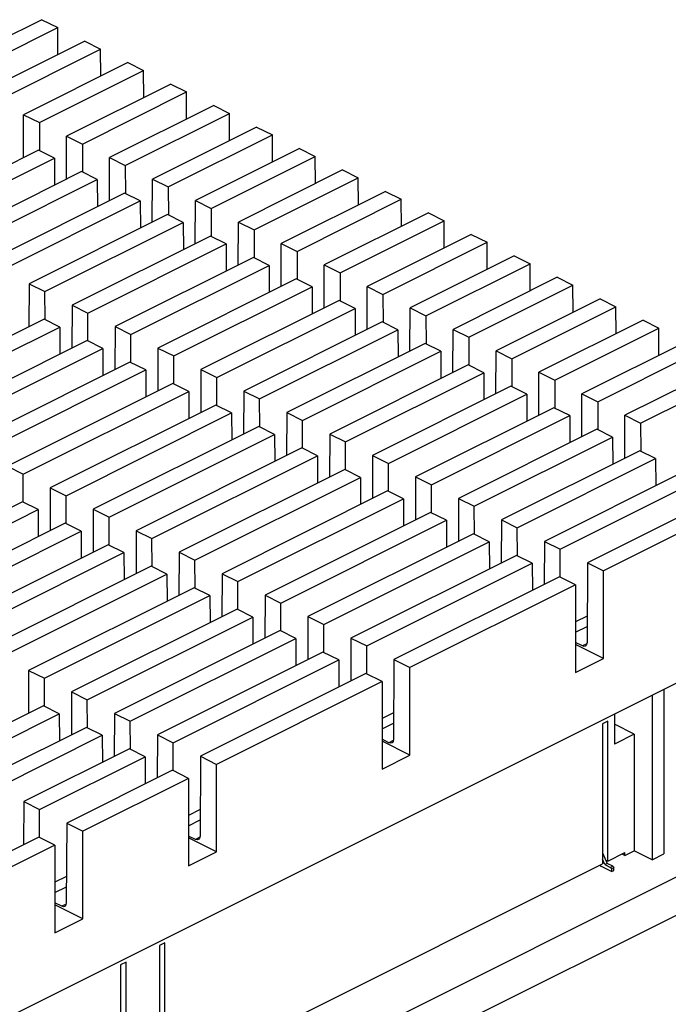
# Paper-space layout '005_EXP_CORICANT_PE_DRAWING_3_3' of a CAD drawing. Header units: millimetres. Extents: x 6 to 413, y 7 to 290.
# Tile 41 of 46: x 290 to 308, y 212 to 239. Entities that reach past the tile are written whole.
import ezdxf

# ---------------------------------------------------------------- set-up
doc = ezdxf.new("R2010")
doc.units = ezdxf.units.MM
doc.header["$LTSCALE"] = 23.1
for name, color, linetype in [('___J1_02_BL490', 7, 'CONTINUOUS'), ('PCOM_B702_A__HEATSINK_BL467', 7, 'CONTINUOUS'), ('PCOM_B702_PCB_02_BL474', 7, 'CONTINUOUS')]:
    doc.layers.add(name, color=color, linetype=linetype)

# ---------------------------------------------------------------- blocks, each defined once
blk = doc.blocks.new('PCOM_B702_A__HEATSINK_BL467', base_point=(273.05, 223.585))
at = {"layer": 'PCOM_B702_A__HEATSINK_BL467', "color": 7, "linetype": 'Continuous'}
for p, q in [((290.643, 238.858), (287.8, 237.436)), ((290.643, 238.858), (291.073, 238.643)), ((288.23, 237.221), (291.073, 238.643)), ((291.076, 237.902), (291.073, 238.643)), ((291.815, 238.272), (288.972, 236.85)), ((291.815, 238.272), (292.245, 238.056)), ((289.403, 236.635), (292.245, 238.056)), ((292.248, 237.316), (292.245, 238.056)), ((292.987, 237.686), (290.144, 236.264)), ((292.987, 237.686), (293.417, 237.47)), ((290.575, 236.049), (293.417, 237.47)), ((293.421, 236.73), (293.417, 237.47)), ((294.159, 237.099), (291.317, 235.678)), ((294.159, 237.099), (294.59, 236.884)), ((291.747, 235.463), (294.59, 236.884)), ((294.593, 236.144), (294.59, 236.884)), ((295.331, 236.513), (292.489, 235.092)), ((292.919, 234.877), (295.762, 236.298)), ((295.331, 236.513), (295.762, 236.298)), ((295.765, 235.558), (295.762, 236.298)), ((290.139, 235.089), (290.144, 236.264)), ((290.144, 236.264), (290.575, 236.049)), ((290.575, 236.049), (290.578, 235.284)), ((296.503, 235.927), (293.661, 234.506)), ((296.503, 235.927), (296.934, 235.712)), ((291.311, 234.503), (291.317, 235.678)), ((291.317, 235.678), (291.747, 235.463)), ((291.747, 235.463), (291.75, 234.698)), ((294.091, 234.291), (296.934, 235.712)), ((296.937, 234.972), (296.934, 235.712)), ((290.553, 235.296), (286.777, 233.408)), ((290.983, 235.081), (290.553, 235.296)), ((297.676, 235.341), (294.833, 233.92)), ((297.676, 235.341), (298.106, 235.126)), ((287.207, 233.193), (290.983, 235.081)), ((290.983, 235.081), (290.987, 234.341)), ((292.484, 233.917), (292.489, 235.092)), ((292.489, 235.092), (292.919, 234.877)), ((295.263, 233.705), (298.106, 235.126)), ((298.109, 234.386), (298.106, 235.126)), ((291.725, 234.71), (287.949, 232.822)), ((292.155, 234.495), (291.725, 234.71)), ((292.919, 234.877), (292.922, 234.112)), ((298.848, 234.755), (296.005, 233.334)), ((298.848, 234.755), (299.278, 234.54)), ((288.38, 232.607), (292.155, 234.495)), ((292.155, 234.495), (292.159, 233.755)), ((293.656, 233.331), (293.661, 234.506)), ((293.661, 234.506), (294.091, 234.291)), ((296.436, 233.119), (299.278, 234.54)), ((299.281, 233.8), (299.278, 234.54)), ((292.897, 234.124), (289.121, 232.236)), ((293.328, 233.909), (292.897, 234.124)), ((294.091, 234.291), (294.095, 233.525)), ((300.02, 234.169), (297.177, 232.748)), ((300.02, 234.169), (300.45, 233.954)), ((289.552, 232.021), (293.328, 233.909)), ((293.328, 233.909), (293.331, 233.169)), ((294.828, 232.745), (294.833, 233.92)), ((294.833, 233.92), (295.263, 233.705)), ((297.608, 232.533), (300.45, 233.954)), ((300.454, 233.214), (300.45, 233.954)), ((295.263, 233.705), (295.267, 232.939)), ((301.192, 233.583), (298.35, 232.162)), ((301.192, 233.583), (301.623, 233.368)), ((294.069, 233.538), (290.293, 231.65)), ((290.724, 231.435), (294.5, 233.323)), ((294.5, 233.323), (294.069, 233.538)), ((294.5, 233.323), (294.503, 232.583)), ((296, 232.159), (296.005, 233.334)), ((296.005, 233.334), (296.436, 233.119)), ((298.78, 231.946), (301.623, 233.368)), ((301.626, 232.628), (301.623, 233.368)), ((296.436, 233.119), (296.439, 232.353)), ((295.242, 232.952), (291.466, 231.064)), ((295.672, 232.737), (295.242, 232.952)), ((302.364, 232.997), (299.522, 231.576)), ((299.952, 231.36), (302.795, 232.782)), ((302.364, 232.997), (302.795, 232.782)), ((302.798, 232.041), (302.795, 232.782)), ((291.896, 230.849), (295.672, 232.737)), ((295.672, 232.737), (295.675, 231.997)), ((297.172, 231.573), (297.177, 232.748)), ((297.177, 232.748), (297.608, 232.533)), ((297.608, 232.533), (297.611, 231.767)), ((296.414, 232.366), (292.638, 230.478)), ((296.844, 232.151), (296.414, 232.366)), ((303.537, 232.411), (300.694, 230.989)), ((303.537, 232.411), (303.967, 232.196)), ((293.068, 230.263), (296.844, 232.151)), ((296.844, 232.151), (296.847, 231.411)), ((298.344, 230.987), (298.35, 232.162)), ((298.35, 232.162), (298.78, 231.946)), ((301.124, 230.774), (303.967, 232.196)), ((303.97, 231.455), (303.967, 232.196)), ((297.586, 231.78), (293.81, 229.892)), ((298.016, 231.565), (297.586, 231.78)), ((298.78, 231.946), (298.783, 231.181)), ((304.709, 231.825), (301.866, 230.403)), ((304.709, 231.825), (305.139, 231.609)), ((290.293, 231.65), (290.288, 230.475)), ((290.293, 231.65), (290.724, 231.435)), ((290.727, 230.67), (290.724, 231.435)), ((294.24, 229.677), (298.016, 231.565)), ((298.016, 231.565), (298.02, 230.824)), ((299.517, 230.401), (299.522, 231.576)), ((299.522, 231.576), (299.952, 231.36)), ((302.297, 230.188), (305.139, 231.609)), ((305.142, 230.869), (305.139, 231.609)), ((298.758, 231.194), (294.982, 229.306)), ((299.189, 230.978), (298.758, 231.194)), ((299.952, 231.36), (299.956, 230.595)), ((305.881, 231.239), (303.038, 229.817)), ((305.881, 231.239), (306.311, 231.023)), ((291.466, 231.064), (291.46, 229.889)), ((291.466, 231.064), (291.896, 230.849)), ((295.413, 229.091), (299.189, 230.978)), ((299.189, 230.978), (299.192, 230.238)), ((300.689, 229.815), (300.694, 230.989)), ((300.694, 230.989), (301.124, 230.774)), ((303.469, 229.602), (306.311, 231.023)), ((306.315, 230.283), (306.311, 231.023)), ((290.702, 230.682), (286.184, 228.423)), ((291.132, 230.467), (290.702, 230.682)), ((291.899, 230.083), (291.896, 230.849)), ((301.124, 230.774), (301.128, 230.009)), ((307.053, 230.652), (304.211, 229.231)), ((307.053, 230.652), (307.484, 230.437)), ((286.614, 228.208), (291.132, 230.467)), ((291.132, 230.467), (291.136, 229.727)), ((292.638, 230.478), (292.633, 229.303)), ((292.638, 230.478), (293.068, 230.263)), ((299.93, 230.608), (296.154, 228.72)), ((296.585, 228.504), (300.361, 230.392)), ((300.361, 230.392), (299.93, 230.608)), ((300.361, 230.392), (300.364, 229.652)), ((301.861, 229.229), (301.866, 230.403)), ((301.866, 230.403), (302.297, 230.188)), ((304.641, 229.016), (307.484, 230.437)), ((307.487, 229.697), (307.484, 230.437)), ((291.874, 230.096), (287.356, 227.837)), ((292.305, 229.881), (291.874, 230.096)), ((293.072, 229.497), (293.068, 230.263)), ((302.297, 230.188), (302.3, 229.423)), ((287.786, 227.622), (292.305, 229.881)), ((292.305, 229.881), (292.308, 229.141)), ((293.81, 229.892), (293.805, 228.717)), ((293.81, 229.892), (294.24, 229.677)), ((301.102, 230.022), (297.327, 228.134)), ((301.533, 229.806), (301.102, 230.022)), ((308.225, 230.066), (305.383, 228.645)), ((305.813, 228.43), (308.656, 229.851)), ((294.244, 228.911), (294.24, 229.677)), ((297.757, 227.918), (301.533, 229.806)), ((301.533, 229.806), (301.536, 229.066)), ((303.033, 228.642), (303.038, 229.817)), ((303.038, 229.817), (303.469, 229.602)), ((303.469, 229.602), (303.472, 228.837)), ((293.046, 229.51), (288.528, 227.251)), ((288.958, 227.036), (293.477, 229.295)), ((293.477, 229.295), (293.046, 229.51)), ((293.477, 229.295), (293.48, 228.555)), ((294.982, 229.306), (294.977, 228.131)), ((294.982, 229.306), (295.413, 229.091)), ((302.275, 229.435), (298.499, 227.547)), ((302.705, 229.22), (302.275, 229.435)), ((309.397, 229.48), (306.555, 228.059)), ((295.416, 228.325), (295.413, 229.091)), ((298.929, 227.332), (302.705, 229.22)), ((302.705, 229.22), (302.708, 228.48)), ((304.205, 228.056), (304.211, 229.231)), ((304.211, 229.231), (304.641, 229.016)), ((304.641, 229.016), (304.644, 228.251)), ((306.985, 227.844), (309.828, 229.265)), ((294.219, 228.924), (289.7, 226.665)), ((294.649, 228.709), (294.219, 228.924)), ((303.447, 228.849), (299.671, 226.961)), ((303.877, 228.634), (303.447, 228.849)), ((290.13, 226.449), (294.649, 228.709)), ((294.649, 228.709), (294.652, 227.969)), ((296.154, 228.72), (296.149, 227.545)), ((296.154, 228.72), (296.585, 228.504)), ((296.588, 227.739), (296.585, 228.504)), ((300.101, 226.746), (303.877, 228.634)), ((303.877, 228.634), (303.88, 227.894)), ((305.378, 227.47), (305.383, 228.645)), ((305.383, 228.645), (305.813, 228.43)), ((295.391, 228.338), (290.872, 226.079)), ((295.821, 228.123), (295.391, 228.338)), ((304.619, 228.263), (300.843, 226.375)), ((305.049, 228.048), (304.619, 228.263)), ((305.813, 228.43), (305.816, 227.665)), ((291.303, 225.863), (295.821, 228.123)), ((295.821, 228.123), (295.824, 227.382)), ((297.327, 228.134), (297.321, 226.959)), ((297.327, 228.134), (297.757, 227.918)), ((301.273, 226.16), (305.049, 228.048)), ((305.049, 228.048), (305.053, 227.308)), ((306.55, 226.884), (306.555, 228.059)), ((306.555, 228.059), (306.985, 227.844)), ((296.563, 227.752), (292.044, 225.492)), ((296.993, 227.536), (296.563, 227.752)), ((297.76, 227.153), (297.757, 227.918)), ((305.791, 227.677), (302.015, 225.789)), ((306.222, 227.462), (305.791, 227.677)), ((306.985, 227.844), (306.989, 227.078)), ((292.475, 225.277), (296.993, 227.536)), ((296.993, 227.536), (296.997, 226.796)), ((298.499, 227.547), (298.494, 226.373)), ((298.499, 227.547), (298.929, 227.332)), ((302.446, 225.574), (306.222, 227.462)), ((306.222, 227.462), (306.225, 226.722)), ((297.735, 227.166), (293.217, 224.906)), ((298.165, 226.95), (297.735, 227.166)), ((298.932, 226.567), (298.929, 227.332)), ((293.647, 224.691), (298.165, 226.95)), ((298.165, 226.95), (298.169, 226.21)), ((299.671, 226.961), (299.666, 225.787)), ((299.671, 226.961), (300.101, 226.746)), ((306.963, 227.091), (303.187, 225.203)), ((303.618, 224.988), (307.394, 226.876)), ((307.394, 226.876), (306.963, 227.091)), ((307.394, 226.876), (307.397, 226.136)), ((289.7, 226.665), (290.13, 226.449)), ((300.105, 225.981), (300.101, 226.746)), ((290.134, 225.684), (290.13, 226.449)), ((298.907, 226.58), (294.389, 224.32)), ((294.819, 224.105), (299.338, 226.364)), ((299.338, 226.364), (298.907, 226.58)), ((299.338, 226.364), (299.341, 225.624)), ((300.843, 226.375), (300.838, 225.2)), ((300.843, 226.375), (301.273, 226.16)), ((308.136, 226.505), (304.36, 224.617)), ((290.872, 226.079), (290.867, 224.904)), ((290.872, 226.079), (291.303, 225.863)), ((301.277, 225.395), (301.273, 226.16)), ((304.79, 224.402), (308.566, 226.29)), ((291.306, 225.098), (291.303, 225.863)), ((300.079, 225.993), (295.561, 223.734)), ((300.51, 225.778), (300.079, 225.993)), ((302.015, 225.789), (302.01, 224.614)), ((302.015, 225.789), (302.446, 225.574)), ((309.308, 225.919), (305.532, 224.031)), ((290.109, 225.697), (285.59, 223.438)), ((290.539, 225.482), (290.109, 225.697)), ((295.991, 223.519), (300.51, 225.778)), ((300.51, 225.778), (300.513, 225.038)), ((302.449, 224.809), (302.446, 225.574)), ((309.748, 225.699), (305.972, 223.811)), ((286.021, 223.222), (290.539, 225.482)), ((290.539, 225.482), (290.542, 224.741)), ((292.044, 225.492), (292.039, 224.318)), ((292.044, 225.492), (292.475, 225.277)), ((292.478, 224.512), (292.475, 225.277)), ((301.252, 225.407), (296.733, 223.148)), ((301.682, 225.192), (301.252, 225.407)), ((291.281, 225.111), (286.762, 222.851)), ((291.711, 224.895), (291.281, 225.111)), ((297.164, 222.933), (301.682, 225.192)), ((301.682, 225.192), (301.685, 224.452)), ((303.187, 225.203), (303.182, 224.028)), ((303.187, 225.203), (303.618, 224.988)), ((303.621, 224.223), (303.618, 224.988)), ((287.193, 222.636), (291.711, 224.895)), ((291.711, 224.895), (291.714, 224.155)), ((293.217, 224.906), (293.211, 223.732)), ((293.217, 224.906), (293.647, 224.691)), ((302.424, 224.821), (297.905, 222.562)), ((302.854, 224.606), (302.424, 224.821)), ((292.453, 224.525), (287.935, 222.265)), ((292.883, 224.309), (292.453, 224.525)), ((293.65, 223.926), (293.647, 224.691)), ((298.336, 222.347), (302.854, 224.606)), ((302.854, 224.606), (302.857, 223.866)), ((304.36, 224.617), (304.354, 223.442)), ((304.36, 224.617), (304.79, 224.402)), ((288.365, 222.05), (292.883, 224.309)), ((292.883, 224.309), (292.887, 223.569)), ((294.389, 224.32), (294.384, 223.146)), ((294.389, 224.32), (294.819, 224.105)), ((303.596, 224.235), (299.078, 221.976)), ((304.026, 224.02), (303.596, 224.235)), ((304.793, 223.636), (304.79, 224.402)), ((293.625, 223.938), (289.107, 221.679)), ((294.056, 223.723), (293.625, 223.938)), ((294.823, 223.34), (294.819, 224.105)), ((299.508, 221.761), (304.026, 224.02)), ((304.026, 224.02), (304.03, 223.28)), ((305.532, 224.031), (305.522, 221.853)), ((305.532, 224.031), (305.972, 223.811)), ((289.537, 221.464), (294.056, 223.723)), ((294.056, 223.723), (294.059, 222.983)), ((295.561, 223.734), (295.556, 222.559)), ((295.561, 223.734), (295.991, 223.519)), ((304.768, 223.649), (300.25, 221.39)), ((305.209, 223.429), (304.768, 223.649)), ((305.972, 221.42), (305.972, 223.811)), ((295.995, 222.754), (295.991, 223.519)), ((305.209, 223.429), (300.69, 221.17)), ((305.209, 223.429), (305.209, 221.038)), ((294.797, 223.352), (290.279, 221.093)), ((290.709, 220.878), (295.228, 223.137)), ((295.228, 223.137), (294.797, 223.352)), ((295.228, 223.137), (295.231, 222.397)), ((296.733, 223.148), (296.728, 221.973)), ((296.733, 223.148), (297.164, 222.933)), ((297.167, 222.168), (297.164, 222.933)), ((295.97, 222.766), (291.451, 220.507)), ((296.4, 222.551), (295.97, 222.766)), ((297.905, 222.562), (297.9, 221.387)), ((297.905, 222.562), (298.336, 222.347)), ((305.525, 222.577), (305.209, 222.418)), ((291.881, 220.292), (296.4, 222.551)), ((296.4, 222.551), (296.403, 221.811)), ((298.339, 221.581), (298.336, 222.347)), ((305.209, 222.136), (305.524, 222.294)), ((297.142, 222.18), (292.623, 219.921)), ((297.572, 221.965), (297.142, 222.18)), ((293.054, 219.706), (297.572, 221.965)), ((297.572, 221.965), (297.575, 221.225)), ((299.078, 221.976), (299.072, 220.801)), ((299.078, 221.976), (299.508, 221.761)), ((299.511, 220.995), (299.508, 221.761)), ((305.395, 221.761), (305.209, 221.854)), ((305.972, 221.42), (305.209, 221.802)), ((305.517, 221.822), (305.395, 221.761)), ((276.698, 205.12), (309.706, 221.624)), ((298.314, 221.594), (293.795, 219.335)), ((298.744, 221.379), (298.314, 221.594)), ((294.226, 219.12), (298.744, 221.379)), ((298.744, 221.379), (298.748, 220.639)), ((300.25, 221.39), (300.24, 219.211)), ((300.25, 221.39), (300.69, 221.17)), ((305.209, 221.038), (305.972, 221.42)), ((290.279, 221.093), (290.274, 219.918)), ((290.279, 221.093), (290.709, 220.878)), ((299.486, 221.008), (294.968, 218.749)), ((299.927, 220.788), (299.486, 221.008)), ((300.69, 218.779), (300.69, 221.17)), ((290.713, 220.113), (290.709, 220.878)), ((299.927, 220.788), (295.408, 218.528)), ((299.927, 220.788), (299.927, 218.397)), ((291.451, 220.507), (291.446, 219.332)), ((291.451, 220.507), (291.881, 220.292)), ((291.885, 219.527), (291.881, 220.292)), ((290.687, 220.125), (287.802, 218.683)), ((288.233, 218.468), (291.118, 219.91)), ((291.118, 219.91), (290.687, 220.125)), ((291.118, 219.91), (291.121, 219.17)), ((292.623, 219.921), (292.618, 218.746)), ((292.623, 219.921), (293.054, 219.706)), ((300.243, 219.936), (299.927, 219.777)), ((293.057, 218.94), (293.054, 219.706)), ((299.927, 219.495), (300.242, 219.653)), ((291.86, 219.539), (288.975, 218.097)), ((292.29, 219.324), (291.86, 219.539)), ((289.405, 217.881), (292.29, 219.324)), ((292.29, 219.324), (292.293, 218.584)), ((293.795, 219.335), (293.79, 218.16)), ((293.795, 219.335), (294.226, 219.12)), ((294.229, 218.354), (294.226, 219.12)), ((300.113, 219.12), (299.927, 219.213)), ((300.69, 218.779), (299.927, 219.161)), ((300.235, 219.181), (300.113, 219.12)), ((293.032, 218.953), (290.147, 217.511)), ((293.462, 218.738), (293.032, 218.953)), ((290.577, 217.295), (293.462, 218.738)), ((293.462, 218.738), (293.465, 217.998)), ((294.968, 218.749), (294.958, 216.57)), ((294.968, 218.749), (295.408, 218.528)), ((299.927, 218.397), (300.69, 218.779)), ((294.204, 218.367), (291.319, 216.924)), ((294.645, 218.147), (294.204, 218.367)), ((295.408, 216.138), (295.408, 218.528)), ((294.645, 218.147), (291.76, 216.704)), ((294.645, 218.147), (294.645, 215.756)), ((290.147, 217.511), (290.142, 216.336)), ((290.147, 217.511), (290.577, 217.295)), ((290.581, 216.53), (290.577, 217.295)), ((294.961, 217.295), (294.645, 217.136)), ((291.319, 216.924), (291.309, 214.746)), ((291.319, 216.924), (291.76, 216.704)), ((294.645, 216.854), (294.96, 217.012)), ((291.76, 214.314), (291.76, 216.704)), ((290.555, 216.543), (286.037, 214.283)), ((290.996, 216.322), (290.555, 216.543)), ((294.831, 216.479), (294.645, 216.572)), ((295.408, 216.138), (294.645, 216.52)), ((294.952, 216.54), (294.831, 216.479)), ((290.996, 216.322), (286.478, 214.063)), ((290.996, 216.322), (290.996, 213.932)), ((294.645, 215.756), (295.408, 216.138)), ((291.313, 215.47), (290.996, 215.312)), ((290.996, 215.03), (291.311, 215.187)), ((291.182, 214.655), (290.996, 214.748)), ((291.76, 214.314), (290.996, 214.696)), ((291.304, 214.715), (291.182, 214.655)), ((290.996, 213.932), (291.76, 214.314))]:
    blk.add_line(p, q, dxfattribs=at)
for points in [[(305.476, 221.756), (305.444, 221.749), (305.395, 221.761)], [(305.522, 221.853), (305.512, 221.798), (305.485, 221.762), (305.476, 221.756)], [(300.193, 219.115), (300.162, 219.108), (300.113, 219.12)], [(300.24, 219.211), (300.23, 219.157), (300.203, 219.121), (300.193, 219.115)], [(294.911, 216.474), (294.88, 216.466), (294.831, 216.479)], [(294.958, 216.57), (294.948, 216.516), (294.921, 216.479), (294.911, 216.474)], [(291.263, 214.65), (291.231, 214.642), (291.182, 214.655)], [(291.309, 214.746), (291.299, 214.691), (291.272, 214.655), (291.263, 214.65)]]:
    blk.add_lwpolyline(points, dxfattribs=at)
blk = doc.blocks.new('PCOM_B702_PCB_02_BL474', base_point=(273.05, 208.878))
at = {"layer": 'PCOM_B702_PCB_02_BL474', "color": 7, "linetype": 'Continuous'}
for p, q in [((313.355, 218.149), (273.05, 197.996)), ((313.355, 217.109), (273.05, 196.957))]:
    blk.add_line(p, q, dxfattribs=at)
blk = doc.blocks.new('___J1_02_BL490', base_point=(290.53, 210.748))
at = {"layer": '___J1_02_BL490', "color": 7, "linetype": 'Continuous'}
for p, q in [((307.3, 220.422), (307.3, 215.924)), ((307.619, 220.581), (307.619, 216.083)), ((306.269, 219.906), (306.269, 219.082)), ((306.091, 219.705), (305.943, 219.631)), ((305.943, 219.631), (305.943, 215.811)), ((306.091, 215.886), (306.091, 219.705)), ((306.813, 219.354), (306.269, 219.625)), ((306.813, 219.354), (306.269, 219.082)), ((306.813, 219.354), (306.813, 216.168)), ((306.091, 215.886), (306.558, 216.119)), ((306.558, 216.041), (306.813, 216.168)), ((306.558, 216.041), (306.558, 216.119)), ((307.3, 215.924), (306.813, 216.168)), ((305.943, 216.109), (306.074, 215.826)), ((306.01, 215.794), (305.943, 215.94)), ((306.091, 215.886), (306.039, 215.901)), ((306.558, 216.041), (306.48, 216.08)), ((307.3, 215.924), (307.619, 216.083)), ((294, 209.84), (305.943, 215.811)), ((305.876, 215.778), (305.882, 215.765)), ((306.187, 215.602), (305.9, 215.745)), ((306.074, 215.826), (306.01, 215.794)), ((306.01, 215.794), (306.166, 215.716)), ((306.229, 215.748), (306.074, 215.826)), ((306.229, 215.748), (306.166, 215.716)), ((306.187, 215.68), (306.25, 215.712)), ((306.187, 215.68), (306.187, 215.602)), ((306.187, 215.602), (306.25, 215.634)), ((306.25, 215.634), (306.25, 215.712)), ((294, 213.659), (293.851, 213.585)), ((293.851, 213.585), (293.851, 209.766)), ((294, 209.84), (294, 213.659)), ((292.939, 213.129), (292.791, 213.054)), ((292.791, 213.054), (292.791, 209.235)), ((292.939, 209.31), (292.939, 213.129)), ((293.851, 210.064), (293.982, 209.78)), ((292.939, 209.31), (293.851, 209.766)), ((293.784, 209.732), (293.791, 209.72)), ((294.095, 209.556), (293.808, 209.7)), ((293.918, 209.748), (293.851, 209.894)), ((293.982, 209.78), (293.918, 209.748)), ((293.918, 209.748), (294.074, 209.671)), ((294, 209.84), (293.947, 209.856)), ((294.138, 209.703), (293.982, 209.78)), ((294.138, 209.703), (294.074, 209.671)), ((294.095, 209.634), (294.159, 209.666)), ((294.159, 209.588), (294.159, 209.666)), ((292.791, 209.533), (292.921, 209.25)), ((294.095, 209.634), (294.095, 209.556)), ((294.095, 209.556), (294.159, 209.588)), ((277.878, 201.779), (292.791, 209.235)), ((292.724, 209.202), (292.73, 209.189)), ((293.035, 209.026), (292.747, 209.169)), ((292.858, 209.218), (292.791, 209.364)), ((292.921, 209.25), (292.858, 209.218)), ((292.858, 209.218), (293.013, 209.14)), ((292.939, 209.31), (292.887, 209.325)), ((293.077, 209.172), (292.921, 209.25)), ((293.077, 209.172), (293.013, 209.14)), ((293.035, 209.104), (293.098, 209.136)), ((293.098, 209.058), (293.098, 209.136)), ((293.035, 209.104), (293.035, 209.026)), ((293.035, 209.026), (293.098, 209.058)), ((277.284, 205.413), (277.284, 200.916)), ((277.602, 201.075), (277.602, 205.572)), ((277.657, 204.776), (277.657, 205.6)), ((277.878, 205.598), (277.729, 205.524)), ((277.729, 205.524), (277.729, 201.705)), ((277.878, 201.779), (277.878, 205.598)), ((277.657, 204.776), (277.602, 204.803)), ((277.657, 204.776), (277.602, 204.748)), ((275.287, 201.915), (275.287, 203.271)), ((275.004, 201.786), (275.004, 203.13)), ((275.061, 201.802), (275.061, 203.159)), ((274.436, 202.846), (274.436, 201.852)), ((273.442, 202.349), (274.436, 201.852)), ((275.287, 201.915), (275.061, 201.802)), ((275.287, 201.915), (277.284, 200.916)), ((277.729, 202.003), (277.86, 201.719)), ((275.061, 201.802), (275.004, 201.786)), ((277.729, 201.705), (277.602, 201.641)), ((277.662, 201.671), (277.669, 201.659)), ((277.973, 201.495), (277.686, 201.639)), ((277.796, 201.687), (277.729, 201.833)), ((277.86, 201.719), (277.796, 201.687)), ((277.796, 201.687), (277.952, 201.61)), ((277.878, 201.779), (277.825, 201.795)), ((278.016, 201.642), (277.86, 201.719)), ((278.016, 201.642), (277.952, 201.61)), ((277.973, 201.573), (278.037, 201.605)), ((278.037, 201.527), (278.037, 201.605)), ((277.973, 201.573), (277.973, 201.495)), ((277.973, 201.495), (278.037, 201.527)), ((277.602, 201.075), (277.284, 200.916))]:
    blk.add_line(p, q, dxfattribs=at)
for points in [[(305.882, 215.765), (305.887, 215.757), (305.893, 215.75), (305.9, 215.745)], [(306.187, 215.68), (306.184, 215.694), (306.177, 215.707), (306.166, 215.716)], [(306.229, 215.748), (306.24, 215.74), (306.247, 215.727), (306.25, 215.712)], [(293.791, 209.72), (293.796, 209.711), (293.802, 209.704), (293.808, 209.7)], [(294.095, 209.634), (294.093, 209.648), (294.085, 209.661), (294.074, 209.671)], [(294.138, 209.703), (294.148, 209.694), (294.156, 209.681), (294.159, 209.666)], [(292.73, 209.189), (292.735, 209.181), (292.741, 209.174), (292.747, 209.169)], [(293.035, 209.104), (293.032, 209.118), (293.025, 209.131), (293.013, 209.14)], [(293.077, 209.172), (293.087, 209.164), (293.095, 209.151), (293.098, 209.136)], [(275.004, 201.786), (274.853, 201.771), (274.701, 201.778), (274.559, 201.806), (274.436, 201.852)], [(277.669, 201.659), (277.674, 201.65), (277.68, 201.643), (277.686, 201.639)], [(277.973, 201.573), (277.97, 201.587), (277.963, 201.6), (277.952, 201.61)], [(278.016, 201.642), (278.026, 201.633), (278.034, 201.62), (278.037, 201.605)]]:
    blk.add_lwpolyline(points, dxfattribs=at)

psp = doc.layouts.new('005_EXP_CORICANT_PE_DRAWING_3_3')

# ---------------------------------------------------------------- block references
at = {"layer": '___J1_02_BL490'}
psp.add_blockref('___J1_02_BL490', (290.53, 210.748), dxfattribs=at)
at = {"layer": 'PCOM_B702_A__HEATSINK_BL467'}
psp.add_blockref('PCOM_B702_A__HEATSINK_BL467', (273.05, 223.585), dxfattribs=at)
at = {"layer": 'PCOM_B702_PCB_02_BL474'}
psp.add_blockref('PCOM_B702_PCB_02_BL474', (273.05, 208.878), dxfattribs=at)

doc.saveas('drawing.dxf')
